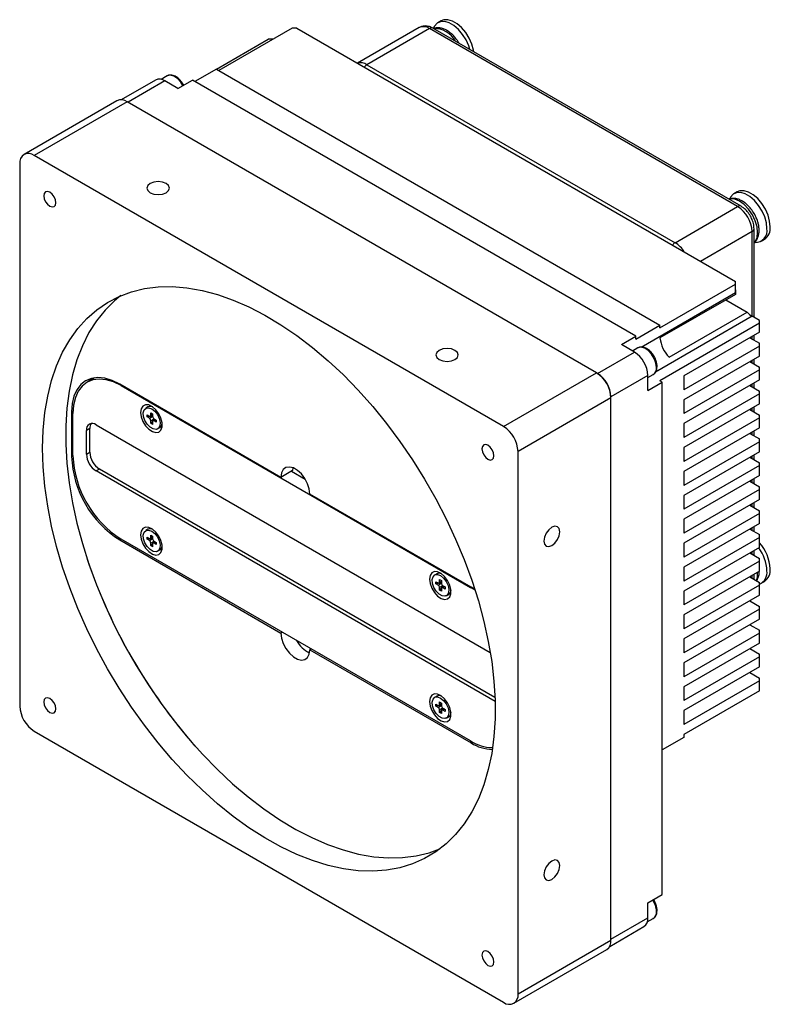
# Model space of a CAD drawing. Header units: millimetres. Extents: x 0 to 15016, y 0 to 1665.
# Tile 2 of 9: x 14799 to 14909, y 1293 to 1437. Entities that reach past the tile are written whole.
import ezdxf

# ---------------------------------------------------------------- set-up
doc = ezdxf.new("R2010")
doc.units = ezdxf.units.MM
doc.layers.add('粗实线', color=7, linetype='Continuous', lineweight=50)

msp = doc.modelspace()

# ---------------------------------------------------------------- linework, layer by layer
at = {"layer": '粗实线', "lineweight": 30}
for p, q in [((14860.842, 1437.292), (14860.361, 1437.015)), ((14838.951, 1436.22), (14828.203, 1430.015)), ((14839.658, 1436.22), (14838.951, 1436.22)), ((14839.658, 1436.22), (14904.076, 1399.033)), ((14857.639, 1436.307), (14848.573, 1431.073)), ((14859.139, 1436.159), (14849.947, 1430.852)), ((14904.394, 1410.034), (14859.139, 1436.159)), ((14904.894, 1410.083), (14859.639, 1436.208)), ((14827.85, 1430.219), (14835.416, 1434.587)), ((14836.122, 1434.587), (14835.416, 1434.587)), ((14849.947, 1430.852), (14895.202, 1404.727)), ((14827.85, 1430.219), (14824.668, 1428.383)), ((14827.85, 1430.219), (14892.974, 1392.624)), ((14818.884, 1428.603), (14813.864, 1425.705)), ((14820.284, 1428.464), (14814.867, 1425.337)), ((14820.599, 1429.203), (14819.719, 1428.695)), ((14822.193, 1427.362), (14820.284, 1428.464)), ((14822.193, 1427.362), (14824.314, 1428.587)), ((14889.439, 1390.991), (14824.314, 1428.587)), ((14813.226, 1425.568), (14799.579, 1417.689)), ((14814.726, 1425.419), (14801.079, 1417.541)), ((14883.669, 1385.619), (14814.726, 1425.419)), ((14870.022, 1377.741), (14801.079, 1417.541)), ((14798.957, 1416.316), (14798.957, 1336.703)), ((14904.329, 1412.188), (14903.848, 1411.91)), ((14895.202, 1404.727), (14904.394, 1410.034)), ((14906.515, 1406.359), (14898.95, 1401.992)), ((14906.515, 1393.95), (14906.515, 1406.359)), ((14906.808, 1393.781), (14906.808, 1406.768)), ((14907.868, 1404.947), (14908.348, 1405.225)), ((14904.076, 1398.624), (14904.076, 1399.033)), ((14892.974, 1392.216), (14904.076, 1398.624)), ((14904.076, 1397.4), (14904.076, 1398.624)), ((14890.229, 1389.406), (14904.076, 1397.4)), ((14904.086, 1397.148), (14892.985, 1390.74)), ((14902.672, 1396.332), (14905.789, 1394.532)), ((14904.085, 1397.558), (14904.086, 1397.148)), ((14906.551, 1393.929), (14892.323, 1385.716)), ((14894.334, 1387.919), (14905.789, 1394.532)), ((14907.611, 1393.317), (14906.551, 1393.929)), ((14907.611, 1392.909), (14907.611, 1393.317)), ((14889.439, 1390.583), (14892.974, 1392.624)), ((14907.611, 1392.909), (14892.974, 1384.459)), ((14892.974, 1392.216), (14892.974, 1392.624)), ((14907.611, 1391.602), (14907.611, 1392.909)), ((14887.317, 1389.766), (14889.439, 1390.991)), ((14889.439, 1390.583), (14889.439, 1390.991)), ((14907.611, 1391.602), (14896.51, 1385.194)), ((14906.197, 1390.786), (14907.611, 1389.969)), ((14906.515, 1390.602), (14906.515, 1390.97)), ((14906.808, 1390.433), (14906.808, 1391.139)), ((14889.227, 1388.664), (14887.317, 1389.766)), ((14889.754, 1389.281), (14888.957, 1388.82)), ((14907.611, 1389.561), (14896.51, 1383.152)), ((14907.611, 1389.561), (14907.611, 1389.969)), ((14907.611, 1388.091), (14907.611, 1389.561)), ((14883.81, 1385.537), (14889.227, 1388.664)), ((14907.611, 1388.091), (14896.51, 1381.683)), ((14906.808, 1386.922), (14906.808, 1387.628)), ((14907.611, 1386.05), (14896.51, 1379.641)), ((14906.197, 1387.275), (14907.611, 1386.458)), ((14906.515, 1387.091), (14906.515, 1387.459)), ((14907.611, 1386.05), (14907.611, 1386.458)), ((14907.611, 1384.58), (14907.611, 1386.05)), ((14809.952, 1384.893), (14808.842, 1384.252)), ((14809.551, 1384.82), (14809.288, 1384.509)), ((14870.022, 1377.741), (14883.669, 1385.619)), ((14883.669, 1385.619), (14883.81, 1385.537)), ((14891.206, 1385.235), (14885.79, 1382.108)), ((14891.206, 1384.923), (14892.004, 1385.384)), ((14891.206, 1383.03), (14891.206, 1385.235)), ((14896.51, 1385.194), (14896.51, 1383.152)), ((14907.611, 1384.58), (14896.51, 1378.171)), ((14837.318, 1370.286), (14813.63, 1383.961)), ((14813.913, 1383.798), (14813.842, 1383.757)), ((14813.842, 1383.757), (14865.178, 1354.121)), ((14891.206, 1383.03), (14893.328, 1384.255)), ((14893.328, 1384.255), (14892.974, 1384.459)), ((14893.328, 1309.052), (14893.328, 1384.255)), ((14906.197, 1383.764), (14907.611, 1382.947)), ((14906.515, 1383.58), (14906.515, 1383.947)), ((14906.808, 1383.411), (14906.808, 1384.117)), ((14885.79, 1381.945), (14872.143, 1374.067)), ((14885.79, 1381.945), (14885.79, 1382.108)), ((14885.79, 1302.332), (14885.79, 1381.945)), ((14907.611, 1382.539), (14896.51, 1376.13)), ((14907.611, 1382.539), (14907.611, 1382.947)), ((14907.611, 1381.069), (14907.611, 1382.539)), ((14817.775, 1380.618), (14817.457, 1380.435)), ((14896.51, 1381.683), (14896.51, 1379.641)), ((14907.611, 1381.069), (14896.51, 1374.66)), ((14906.197, 1380.252), (14907.611, 1379.436)), ((14906.515, 1380.069), (14906.515, 1380.436)), ((14906.808, 1379.9), (14906.808, 1380.605)), ((14806.777, 1380.003), (14806.559, 1379.878)), ((14806.559, 1379.878), (14806.559, 1373.345)), ((14806.771, 1373.468), (14806.771, 1379.673)), ((14817.66, 1379.152), (14817.66, 1379.462)), ((14817.66, 1379.462), (14817.986, 1379.274)), ((14818.329, 1379.255), (14817.66, 1379.152)), ((14817.986, 1378.964), (14817.66, 1379.152)), ((14817.986, 1378.964), (14818.41, 1379.209)), ((14818.136, 1379.259), (14818.466, 1379.45)), ((14818.198, 1379.772), (14818.466, 1379.617)), ((14818.198, 1379.397), (14818.198, 1379.772)), ((14818.198, 1379.397), (14818.466, 1379.552)), ((14818.622, 1378.842), (14818.198, 1378.597)), ((14818.329, 1379.255), (14818.329, 1379.371)), ((14818.41, 1379.209), (14818.329, 1379.255)), ((14818.466, 1379.617), (14818.466, 1379.242)), ((14818.622, 1378.749), (14818.622, 1378.842)), ((14818.678, 1378.874), (14819.004, 1378.687)), ((14907.611, 1379.028), (14896.51, 1372.619)), ((14907.611, 1379.028), (14907.611, 1379.436)), ((14907.611, 1377.558), (14907.611, 1379.028)), ((14809.246, 1377.469), (14808.751, 1377.183)), ((14809.246, 1373.958), (14809.246, 1377.469)), ((14810.165, 1378), (14868.061, 1344.577)), ((14818.622, 1378.749), (14818.198, 1378.221)), ((14818.198, 1378.221), (14818.198, 1378.597)), ((14818.466, 1378.066), (14818.198, 1378.221)), ((14818.466, 1378.442), (14818.466, 1378.066)), ((14818.859, 1378.77), (14818.529, 1378.579)), ((14818.722, 1378.691), (14818.622, 1378.749)), ((14818.947, 1378.719), (14818.678, 1378.564)), ((14819.004, 1378.376), (14818.678, 1378.564)), ((14819.004, 1378.687), (14819.004, 1378.376)), ((14819.207, 1377.404), (14819.525, 1377.587)), ((14896.51, 1378.171), (14896.51, 1376.13)), ((14907.611, 1377.558), (14896.51, 1371.149)), ((14808.751, 1373.672), (14808.751, 1377.183)), ((14906.197, 1376.741), (14907.611, 1375.925)), ((14906.515, 1376.557), (14906.515, 1376.925)), ((14906.808, 1376.388), (14906.808, 1377.094)), ((14907.611, 1375.517), (14907.611, 1375.925)), ((14907.611, 1375.517), (14896.51, 1369.108)), ((14896.51, 1374.66), (14896.51, 1372.619)), ((14907.611, 1374.047), (14907.611, 1375.517)), ((14806.771, 1373.468), (14806.559, 1373.345)), ((14808.751, 1373.672), (14809.246, 1373.958)), ((14872.143, 1294.454), (14872.143, 1374.067)), ((14907.611, 1374.047), (14896.51, 1367.638)), ((14906.197, 1373.23), (14907.611, 1372.414)), ((14906.515, 1373.046), (14906.515, 1373.414)), ((14906.808, 1372.877), (14906.808, 1373.583)), ((14839.051, 1371.694), (14839.015, 1371.266)), ((14907.611, 1372.005), (14896.51, 1365.597)), ((14907.611, 1372.005), (14907.611, 1372.414)), ((14907.611, 1370.536), (14907.611, 1372.005)), ((14810.66, 1371.508), (14810.165, 1371.223)), ((14868.768, 1337.392), (14810.165, 1371.223)), ((14868.749, 1337.974), (14810.66, 1371.508)), ((14839.015, 1371.266), (14837.318, 1370.286)), ((14838.873, 1371.184), (14840.882, 1370.025)), ((14896.51, 1371.149), (14896.51, 1369.108)), ((14907.611, 1370.536), (14896.51, 1364.127)), ((14906.197, 1369.719), (14907.611, 1368.903)), ((14906.515, 1369.535), (14906.515, 1369.903)), ((14906.808, 1369.366), (14906.808, 1370.072)), ((14907.611, 1368.494), (14907.611, 1368.903)), ((14865.249, 1354.162), (14841.56, 1367.837)), ((14907.611, 1368.494), (14896.51, 1362.086)), ((14896.51, 1367.638), (14896.51, 1365.597)), ((14907.611, 1367.025), (14907.611, 1368.494)), ((14907.611, 1367.025), (14896.51, 1360.616)), ((14906.197, 1366.208), (14907.611, 1365.391)), ((14906.515, 1366.024), (14906.515, 1366.392)), ((14906.808, 1365.855), (14906.808, 1366.561)), ((14907.611, 1364.983), (14896.51, 1358.574)), ((14907.611, 1364.983), (14907.611, 1365.391)), ((14907.611, 1363.513), (14907.611, 1364.983)), ((14896.51, 1364.127), (14896.51, 1362.086)), ((14907.611, 1363.513), (14896.51, 1357.105)), ((14906.808, 1362.344), (14906.808, 1363.05)), ((14817.775, 1362.655), (14817.457, 1362.471)), ((14817.66, 1361.188), (14817.66, 1361.498)), ((14817.66, 1361.498), (14817.986, 1361.31)), ((14818.136, 1361.296), (14818.466, 1361.487)), ((14818.198, 1361.809), (14818.466, 1361.653)), ((14818.198, 1361.433), (14818.198, 1361.809)), ((14818.198, 1361.433), (14818.466, 1361.588)), ((14818.466, 1361.653), (14818.466, 1361.278)), ((14907.611, 1361.472), (14896.51, 1355.063)), ((14906.197, 1362.697), (14907.611, 1361.88)), ((14906.515, 1362.513), (14906.515, 1362.881)), ((14907.611, 1361.472), (14907.611, 1361.88)), ((14907.611, 1360.002), (14907.611, 1361.472)), ((14813.842, 1361.22), (14813.63, 1361.098)), ((14813.63, 1361.098), (14837.318, 1347.423)), ((14865.178, 1331.585), (14813.842, 1361.22)), ((14818.329, 1361.291), (14817.66, 1361.188)), ((14817.986, 1361), (14817.66, 1361.188)), ((14817.986, 1361), (14818.41, 1361.245)), ((14818.622, 1360.878), (14818.198, 1360.633)), ((14818.622, 1360.785), (14818.198, 1360.257)), ((14818.198, 1360.257), (14818.198, 1360.633)), ((14818.466, 1360.102), (14818.198, 1360.257)), ((14818.329, 1361.291), (14818.329, 1361.408)), ((14818.41, 1361.245), (14818.329, 1361.291)), ((14818.466, 1360.478), (14818.466, 1360.102)), ((14818.859, 1360.806), (14818.529, 1360.615)), ((14818.622, 1360.785), (14818.622, 1360.878)), ((14818.722, 1360.727), (14818.622, 1360.785)), ((14818.678, 1360.91), (14819.004, 1360.723)), ((14818.947, 1360.755), (14818.678, 1360.6)), ((14819.004, 1360.412), (14818.678, 1360.6)), ((14819.004, 1360.723), (14819.004, 1360.412)), ((14896.51, 1360.616), (14896.51, 1358.574)), ((14819.207, 1359.44), (14819.525, 1359.623)), ((14907.611, 1360.002), (14896.51, 1353.593)), ((14906.197, 1359.186), (14907.611, 1358.369)), ((14906.515, 1359.002), (14906.515, 1359.37)), ((14906.808, 1358.833), (14906.808, 1359.539)), ((14907.611, 1357.961), (14896.51, 1351.552)), ((14907.611, 1357.961), (14907.611, 1358.369)), ((14907.611, 1356.491), (14907.611, 1357.961)), ((14860.202, 1356.126), (14859.883, 1355.943)), ((14896.51, 1357.105), (14896.51, 1355.063)), ((14907.611, 1356.491), (14896.51, 1350.082)), ((14906.197, 1355.675), (14907.611, 1354.858)), ((14906.515, 1355.491), (14906.515, 1355.858)), ((14906.808, 1355.322), (14906.808, 1356.028)), ((14860.087, 1354.66), (14860.087, 1354.97)), ((14860.087, 1354.97), (14860.412, 1354.782)), ((14860.756, 1354.763), (14860.087, 1354.66)), ((14860.412, 1354.472), (14860.087, 1354.66)), ((14860.412, 1354.472), (14860.836, 1354.717)), ((14860.562, 1354.767), (14860.893, 1354.958)), ((14860.624, 1355.28), (14860.893, 1355.125)), ((14860.624, 1354.905), (14860.624, 1355.28)), ((14860.624, 1354.905), (14860.893, 1355.06)), ((14861.048, 1354.349), (14860.624, 1354.104)), ((14861.048, 1354.257), (14860.624, 1353.729)), ((14860.756, 1354.763), (14860.756, 1354.879)), ((14860.836, 1354.717), (14860.756, 1354.763)), ((14860.893, 1355.125), (14860.893, 1354.749)), ((14861.286, 1354.278), (14860.955, 1354.087)), ((14861.048, 1354.257), (14861.048, 1354.349)), ((14861.149, 1354.199), (14861.048, 1354.257)), ((14861.105, 1354.382), (14861.43, 1354.194)), ((14907.611, 1354.45), (14896.51, 1348.041)), ((14907.611, 1354.45), (14907.611, 1354.858)), ((14907.611, 1352.98), (14907.611, 1354.45)), ((14907.868, 1354.73), (14908.348, 1355.008)), ((14860.624, 1353.729), (14860.624, 1354.104)), ((14860.893, 1353.574), (14860.624, 1353.729)), ((14860.893, 1353.949), (14860.893, 1353.574)), ((14861.374, 1354.227), (14861.105, 1354.072)), ((14861.43, 1353.884), (14861.105, 1354.072)), ((14861.43, 1354.194), (14861.43, 1353.884)), ((14861.633, 1352.911), (14861.952, 1353.095)), ((14865.178, 1354.121), (14865.249, 1354.162)), ((14865.835, 1353.706), (14865.178, 1354.121)), ((14865.799, 1353.82), (14865.249, 1354.162)), ((14896.51, 1353.593), (14896.51, 1351.552)), ((14907.611, 1352.98), (14896.51, 1346.571)), ((14906.197, 1352.163), (14907.611, 1351.347)), ((14907.611, 1350.939), (14907.611, 1351.347)), ((14907.611, 1350.939), (14896.51, 1344.53)), ((14896.51, 1350.082), (14896.51, 1348.041)), ((14907.611, 1349.469), (14907.611, 1350.939)), ((14907.611, 1349.469), (14896.51, 1343.06)), ((14906.197, 1348.652), (14907.611, 1347.836)), ((14837.53, 1347.545), (14837.318, 1347.423)), ((14907.611, 1347.428), (14896.51, 1341.019)), ((14907.611, 1347.428), (14907.611, 1347.836)), ((14907.611, 1345.958), (14907.611, 1347.428)), ((14896.51, 1346.571), (14896.51, 1344.53)), ((14907.611, 1345.958), (14896.51, 1339.549)), ((14841.773, 1345.096), (14841.56, 1344.974)), ((14841.56, 1344.974), (14865.249, 1331.299)), ((14906.197, 1345.141), (14907.611, 1344.325)), ((14907.611, 1343.916), (14907.611, 1344.325)), ((14907.611, 1343.916), (14896.51, 1337.508)), ((14896.51, 1343.06), (14896.51, 1341.019)), ((14907.611, 1342.447), (14907.611, 1343.916)), ((14907.611, 1342.447), (14896.51, 1336.038)), ((14906.197, 1341.63), (14907.611, 1340.814)), ((14907.611, 1340.405), (14896.51, 1333.997)), ((14907.611, 1340.405), (14907.611, 1340.814)), ((14907.611, 1338.936), (14907.611, 1340.405)), ((14896.51, 1339.549), (14896.51, 1337.508)), ((14907.611, 1338.936), (14896.51, 1332.527)), ((14860.202, 1338.162), (14859.883, 1337.979)), ((14860.087, 1336.696), (14860.087, 1337.006)), ((14860.087, 1337.006), (14860.412, 1336.818)), ((14860.562, 1336.803), (14860.893, 1336.994)), ((14860.624, 1337.316), (14860.893, 1337.161)), ((14860.624, 1336.941), (14860.624, 1337.316)), ((14860.624, 1336.941), (14860.893, 1337.096)), ((14860.756, 1336.799), (14860.756, 1336.915)), ((14860.893, 1337.161), (14860.893, 1336.786)), ((14860.756, 1336.799), (14860.087, 1336.696)), ((14860.412, 1336.508), (14860.087, 1336.696)), ((14860.412, 1336.508), (14860.836, 1336.753)), ((14861.048, 1336.385), (14860.624, 1336.14)), ((14861.048, 1336.293), (14860.624, 1335.765)), ((14860.624, 1335.765), (14860.624, 1336.14)), ((14860.893, 1335.61), (14860.624, 1335.765)), ((14860.836, 1336.753), (14860.756, 1336.799)), ((14860.893, 1335.985), (14860.893, 1335.61)), ((14861.286, 1336.314), (14860.955, 1336.123)), ((14861.048, 1336.293), (14861.048, 1336.385)), ((14861.149, 1336.235), (14861.048, 1336.293)), ((14861.105, 1336.418), (14861.43, 1336.23)), ((14861.374, 1336.263), (14861.105, 1336.108)), ((14861.43, 1335.92), (14861.105, 1336.108)), ((14861.43, 1336.23), (14861.43, 1335.92)), ((14896.51, 1336.038), (14896.51, 1333.997)), ((14861.633, 1334.947), (14861.952, 1335.131)), ((14801.079, 1333.029), (14870.022, 1293.229)), ((14865.467, 1331.425), (14865.249, 1331.299)), ((14896.51, 1332.118), (14893.328, 1330.282)), ((14896.51, 1332.527), (14896.51, 1332.118)), ((14891.206, 1307.827), (14893.328, 1309.052)), ((14891.206, 1305.622), (14891.206, 1307.827)), ((14885.79, 1302.495), (14891.206, 1305.622)), ((14891.124, 1305.018), (14892.004, 1305.526)), ((14885.607, 1301.443), (14890.626, 1304.34)), ((14872.143, 1294.454), (14885.79, 1302.332)), ((14871.521, 1293.08), (14885.169, 1300.959))]:
    msp.add_line(p, q, dxfattribs=at)
at = {"layer": '粗实线', "lineweight": 30, "flags": 128}
for points in [[(14865.049, 1433.085), (14864.888, 1433.606), (14864.498, 1434.482), (14863.985, 1435.303), (14863.379, 1436.021), (14862.713, 1436.594), (14862.028, 1436.99), (14861.363, 1437.184), (14860.756, 1437.167), (14860.243, 1436.938), (14859.854, 1436.512), (14859.692, 1436.178)], [(14865.655, 1432.735), (14865.611, 1433.003), (14865.368, 1433.883), (14864.979, 1434.759), (14864.466, 1435.58), (14863.859, 1436.298), (14863.194, 1436.872), (14862.509, 1437.267), (14861.843, 1437.462), (14861.237, 1437.445), (14860.842, 1437.292)], [(14822.918, 1427.781), (14822.595, 1428.29), (14822.115, 1428.81), (14821.593, 1429.161), (14821.085, 1429.306), (14820.647, 1429.228), (14820.599, 1429.203)], [(14818.12, 1412.071), (14818.655, 1411.864), (14819.287, 1411.792), (14819.918, 1411.864), (14820.453, 1412.071), (14820.811, 1412.38), (14820.937, 1412.744), (14820.811, 1413.109), (14820.453, 1413.418), (14819.918, 1413.624), (14819.287, 1413.697), (14818.655, 1413.624), (14818.12, 1413.418), (14817.762, 1413.109), (14817.637, 1412.744), (14817.762, 1412.38), (14818.12, 1412.071)], [(14804.261, 1410.6), (14804.193, 1411.03), (14804.002, 1411.472), (14803.715, 1411.858), (14803.377, 1412.131), (14803.038, 1412.249), (14802.752, 1412.193), (14802.56, 1411.973), (14802.493, 1411.621), (14802.56, 1411.191), (14802.752, 1410.75), (14803.038, 1410.363), (14803.377, 1410.09), (14803.715, 1409.972), (14804.002, 1410.028), (14804.193, 1410.249), (14804.261, 1410.6)], [(14908.7, 1406.788), (14908.618, 1407.621), (14908.375, 1408.501), (14907.985, 1409.377), (14907.472, 1410.198), (14906.866, 1410.916), (14906.2, 1411.49), (14905.515, 1411.885), (14904.85, 1412.08), (14904.243, 1412.062), (14903.73, 1411.834), (14903.341, 1411.407), (14903.234, 1411.205)], [(14909.181, 1407.065), (14909.098, 1407.899), (14908.855, 1408.779), (14908.466, 1409.655), (14907.953, 1410.476), (14907.347, 1411.194), (14906.681, 1411.767), (14905.996, 1412.163), (14905.331, 1412.357), (14904.724, 1412.34), (14904.329, 1412.188)], [(14906.808, 1404.693), (14906.978, 1404.893), (14907.243, 1405.479), (14907.333, 1406.219), (14907.243, 1407.064), (14906.978, 1407.955), (14906.557, 1408.833), (14906.007, 1409.636), (14905.368, 1410.311), (14904.682, 1410.812), (14903.995, 1411.104), (14903.356, 1411.167), (14903.098, 1411.12)], [(14802.316, 1374.57), (14802.399, 1377.23), (14802.647, 1379.78), (14803.059, 1382.209), (14803.632, 1384.504), (14804.365, 1386.655), (14805.253, 1388.649), (14806.292, 1390.478), (14807.477, 1392.132), (14808.802, 1393.603), (14810.26, 1394.883), (14811.844, 1395.967), (14813.546, 1396.848), (14815.357, 1397.523), (14817.27, 1397.988), (14819.273, 1398.241), (14821.357, 1398.28), (14823.512, 1398.105), (14825.727, 1397.718), (14827.992, 1397.12), (14830.293, 1396.314), (14832.621, 1395.304), (14834.964, 1394.095), (14837.309, 1392.693), (14839.646, 1391.105), (14841.962, 1389.34), (14844.246, 1387.405), (14846.487, 1385.311), (14848.673, 1383.067), (14850.795, 1380.686), (14852.84, 1378.179), (14854.799, 1375.558), (14856.662, 1372.836), (14858.42, 1370.028), (14860.064, 1367.147), (14861.586, 1364.207), (14862.978, 1361.223), (14864.233, 1358.21), (14865.346, 1355.183), (14866.31, 1352.157), (14867.121, 1349.147), (14867.775, 1346.168), (14868.268, 1343.235), (14868.598, 1340.363), (14868.763, 1337.566), (14868.763, 1334.857), (14868.598, 1332.25), (14868.268, 1329.759), (14867.775, 1327.395), (14867.121, 1325.171), (14866.31, 1323.098), (14865.346, 1321.185), (14864.233, 1319.442), (14862.978, 1317.879), (14861.586, 1316.503), (14860.064, 1315.32), (14858.42, 1314.337), (14856.662, 1313.558), (14854.799, 1312.988), (14852.84, 1312.629), (14850.795, 1312.482), (14848.673, 1312.55), (14846.487, 1312.831), (14844.246, 1313.324), (14841.962, 1314.027), (14839.646, 1314.936), (14837.309, 1316.046), (14834.964, 1317.352), (14832.621, 1318.848), (14830.293, 1320.525), (14827.992, 1322.377), (14825.727, 1324.392), (14823.512, 1326.562), (14821.357, 1328.876), (14819.273, 1331.322), (14817.27, 1333.888), (14815.357, 1336.561), (14813.546, 1339.327), (14811.844, 1342.174), (14810.26, 1345.086), (14808.802, 1348.05), (14807.477, 1351.05), (14806.292, 1354.072), (14805.253, 1357.1), (14804.365, 1360.12), (14803.632, 1363.116), (14803.059, 1366.074), (14802.647, 1368.979), (14802.399, 1371.815), (14802.316, 1374.57)], [(14813.791, 1396.954), (14812.873, 1396.206), (14811.481, 1394.829), (14810.226, 1393.266), (14809.113, 1391.524), (14808.149, 1389.611), (14807.338, 1387.537), (14806.684, 1385.313), (14806.191, 1382.95), (14805.861, 1380.458), (14805.696, 1377.852), (14805.696, 1375.143), (14805.861, 1372.345), (14806.191, 1369.473), (14806.684, 1366.54), (14807.338, 1363.561), (14808.149, 1360.551), (14809.113, 1357.525), (14810.226, 1354.498), (14811.481, 1351.485), (14812.873, 1348.502), (14814.395, 1345.562), (14816.039, 1342.68), (14817.797, 1339.872), (14819.66, 1337.151), (14821.619, 1334.53), (14823.664, 1332.022), (14825.785, 1329.641), (14827.972, 1327.398), (14830.213, 1325.303), (14832.497, 1323.369), (14834.813, 1321.603), (14837.15, 1320.015), (14839.495, 1318.614), (14841.838, 1317.405), (14844.166, 1316.395), (14846.467, 1315.589), (14848.731, 1314.99), (14850.946, 1314.603), (14853.102, 1314.429), (14855.186, 1314.468), (14857.189, 1314.721), (14859.102, 1315.185), (14860.667, 1315.754)], [(14860.546, 1387.579), (14861.082, 1387.372), (14861.713, 1387.3), (14862.344, 1387.372), (14862.88, 1387.579), (14863.237, 1387.888), (14863.363, 1388.252), (14863.237, 1388.617), (14862.88, 1388.926), (14862.344, 1389.132), (14861.713, 1389.205), (14861.082, 1389.132), (14860.546, 1388.926), (14860.189, 1388.617), (14860.063, 1388.252), (14860.189, 1387.888), (14860.546, 1387.579)], [(14892.47, 1386.414), (14892.384, 1387.06), (14892.135, 1387.736), (14891.75, 1388.368), (14891.27, 1388.888), (14890.748, 1389.239), (14890.24, 1389.384), (14889.802, 1389.306), (14889.754, 1389.281)], [(14813.63, 1383.961), (14812.524, 1384.499), (14811.445, 1384.823), (14810.42, 1384.924), (14809.473, 1384.801), (14808.63, 1384.456), (14807.909, 1383.897), (14807.329, 1383.14), (14806.905, 1382.201), (14806.646, 1381.105), (14806.559, 1379.878)], [(14813.842, 1383.757), (14812.736, 1384.295), (14811.657, 1384.619), (14810.632, 1384.72), (14809.686, 1384.597), (14808.842, 1384.252), (14808.121, 1383.693), (14807.542, 1382.935), (14807.117, 1381.997), (14806.858, 1380.9), (14806.771, 1379.673)], [(14816.706, 1379.817), (14816.792, 1379.171), (14817.041, 1378.495), (14817.426, 1377.863), (14817.906, 1377.343), (14818.428, 1376.992), (14818.936, 1376.847), (14819.374, 1376.925), (14819.696, 1377.217), (14819.866, 1377.69), (14819.866, 1378.295), (14819.696, 1378.965), (14819.374, 1379.628), (14818.936, 1380.212), (14818.428, 1380.654), (14817.906, 1380.905), (14817.426, 1380.939), (14817.041, 1380.752), (14816.792, 1380.364), (14816.706, 1379.817)], [(14818.332, 1380.348), (14818.779, 1379.994), (14819.166, 1379.494), (14819.44, 1378.917), (14819.564, 1378.34), (14819.522, 1377.841), (14819.32, 1377.488), (14818.983, 1377.328), (14818.559, 1377.383), (14818.105, 1377.646), (14817.681, 1378.08), (14817.345, 1378.628), (14817.142, 1379.215), (14817.1, 1379.762), (14817.224, 1380.196), (14817.498, 1380.456), (14817.885, 1380.51), (14818.332, 1380.348)], [(14818.41, 1379.209), (14818.451, 1379.18), (14818.477, 1379.157)], [(14818.611, 1378.926), (14818.618, 1378.892), (14818.622, 1378.842)], [(14868.607, 1373.454), (14868.54, 1373.883), (14868.348, 1374.325), (14868.062, 1374.712), (14867.723, 1374.985), (14867.385, 1375.102), (14867.098, 1375.047), (14866.907, 1374.826), (14866.84, 1374.474), (14866.907, 1374.045), (14867.098, 1373.603), (14867.385, 1373.216), (14867.723, 1372.943), (14868.062, 1372.826), (14868.348, 1372.882), (14868.54, 1373.102), (14868.607, 1373.454)], [(14841.56, 1367.837), (14841.475, 1368.577), (14841.224, 1369.356), (14840.828, 1370.111), (14840.32, 1370.781), (14839.741, 1371.312), (14839.137, 1371.66), (14838.558, 1371.798), (14838.05, 1371.715), (14837.655, 1371.416), (14837.404, 1370.927), (14837.318, 1370.286)], [(14816.706, 1361.853), (14816.792, 1361.207), (14817.041, 1360.531), (14817.426, 1359.899), (14817.906, 1359.379), (14818.428, 1359.028), (14818.936, 1358.883), (14819.374, 1358.961), (14819.696, 1359.253), (14819.866, 1359.727), (14819.866, 1360.331), (14819.696, 1361.002), (14819.374, 1361.664), (14818.936, 1362.248), (14818.428, 1362.69), (14817.906, 1362.941), (14817.426, 1362.975), (14817.041, 1362.788), (14816.792, 1362.4), (14816.706, 1361.853)], [(14878.259, 1362.287), (14878.17, 1362.752), (14877.918, 1363.043), (14877.539, 1363.116), (14877.093, 1362.961), (14876.646, 1362.601), (14876.268, 1362.09), (14876.015, 1361.507), (14875.926, 1360.94), (14876.015, 1360.476), (14876.268, 1360.185), (14876.646, 1360.111), (14877.093, 1360.267), (14877.539, 1360.627), (14877.918, 1361.137), (14878.17, 1361.721), (14878.259, 1362.287)], [(14818.332, 1362.384), (14818.779, 1362.03), (14819.166, 1361.53), (14819.44, 1360.953), (14819.564, 1360.376), (14819.522, 1359.877), (14819.32, 1359.524), (14818.983, 1359.364), (14818.559, 1359.419), (14818.105, 1359.682), (14817.681, 1360.116), (14817.345, 1360.664), (14817.142, 1361.251), (14817.1, 1361.798), (14817.224, 1362.232), (14817.498, 1362.493), (14817.885, 1362.546), (14818.332, 1362.384)], [(14818.41, 1361.245), (14818.451, 1361.216), (14818.477, 1361.193)], [(14818.611, 1360.962), (14818.618, 1360.928), (14818.622, 1360.878)], [(14859.132, 1355.325), (14859.218, 1354.679), (14859.468, 1354.003), (14859.853, 1353.371), (14860.332, 1352.851), (14860.854, 1352.5), (14861.362, 1352.355), (14861.801, 1352.433), (14862.122, 1352.724), (14862.292, 1353.198), (14862.292, 1353.803), (14862.122, 1354.473), (14861.801, 1355.136), (14861.362, 1355.72), (14860.854, 1356.162), (14860.332, 1356.413), (14859.853, 1356.447), (14859.468, 1356.26), (14859.218, 1355.872), (14859.132, 1355.325)], [(14860.758, 1355.856), (14861.205, 1355.501), (14861.592, 1355.002), (14861.866, 1354.424), (14861.991, 1353.847), (14861.949, 1353.349), (14861.746, 1352.996), (14861.41, 1352.836), (14860.986, 1352.891), (14860.531, 1353.154), (14860.107, 1353.588), (14859.771, 1354.136), (14859.568, 1354.723), (14859.526, 1355.27), (14859.651, 1355.703), (14859.925, 1355.964), (14860.311, 1356.017), (14860.758, 1355.856)], [(14860.836, 1354.717), (14860.878, 1354.688), (14860.904, 1354.665)], [(14861.037, 1354.434), (14861.044, 1354.399), (14861.048, 1354.349)], [(14837.318, 1347.423), (14837.404, 1346.683), (14837.655, 1345.904), (14838.05, 1345.149), (14838.558, 1344.479), (14839.137, 1343.948), (14839.741, 1343.599), (14840.32, 1343.461), (14840.828, 1343.545), (14841.224, 1343.844), (14841.475, 1344.333), (14841.56, 1344.974)], [(14859.132, 1337.361), (14859.218, 1336.715), (14859.468, 1336.039), (14859.853, 1335.407), (14860.332, 1334.887), (14860.854, 1334.536), (14861.362, 1334.391), (14861.801, 1334.469), (14862.122, 1334.76), (14862.292, 1335.234), (14862.292, 1335.839), (14862.122, 1336.509), (14861.801, 1337.172), (14861.362, 1337.756), (14860.854, 1338.198), (14860.332, 1338.449), (14859.853, 1338.483), (14859.468, 1338.296), (14859.218, 1337.908), (14859.132, 1337.361)], [(14804.261, 1336.295), (14804.193, 1336.725), (14804.002, 1337.166), (14803.715, 1337.553), (14803.377, 1337.826), (14803.038, 1337.944), (14802.752, 1337.888), (14802.56, 1337.667), (14802.493, 1337.316), (14802.56, 1336.886), (14802.752, 1336.445), (14803.038, 1336.058), (14803.377, 1335.785), (14803.715, 1335.667), (14804.002, 1335.723), (14804.193, 1335.943), (14804.261, 1336.295)], [(14860.758, 1337.892), (14861.205, 1337.537), (14861.592, 1337.038), (14861.866, 1336.461), (14861.991, 1335.884), (14861.949, 1335.385), (14861.746, 1335.032), (14861.41, 1334.872), (14860.986, 1334.927), (14860.531, 1335.19), (14860.107, 1335.624), (14859.771, 1336.172), (14859.568, 1336.759), (14859.526, 1337.306), (14859.651, 1337.739), (14859.925, 1338), (14860.311, 1338.054), (14860.758, 1337.892)], [(14860.836, 1336.753), (14860.878, 1336.724), (14860.904, 1336.701)], [(14861.037, 1336.47), (14861.044, 1336.436), (14861.048, 1336.385)], [(14878.259, 1313.295), (14878.17, 1313.759), (14877.918, 1314.05), (14877.539, 1314.124), (14877.093, 1313.969), (14876.646, 1313.608), (14876.268, 1313.098), (14876.015, 1312.515), (14875.926, 1311.948), (14876.015, 1311.484), (14876.268, 1311.192), (14876.646, 1311.119), (14877.093, 1311.274), (14877.539, 1311.634), (14877.918, 1312.145), (14878.17, 1312.728), (14878.259, 1313.295)], [(14868.607, 1299.149), (14868.54, 1299.578), (14868.348, 1300.02), (14868.062, 1300.407), (14867.723, 1300.68), (14867.385, 1300.797), (14867.098, 1300.741), (14866.907, 1300.521), (14866.84, 1300.169), (14866.907, 1299.74), (14867.098, 1299.298), (14867.385, 1298.911), (14867.723, 1298.638), (14868.062, 1298.521), (14868.348, 1298.576), (14868.54, 1298.797), (14868.607, 1299.149)]]:
    msp.add_lwpolyline(points, dxfattribs=at)
at = {"layer": '粗实线', "lineweight": 30}
for centre, radius, start, end in [((14858.26, 1434.932), 1.509, 54.3826, 114.30709), ((14859.432, 1435.75), 0.503, 65.69265, 125.61744), ((14859.909, 1432.779), 3.374, 27.17796, 92.82741), ((14849.046, 1429.563), 1.573, 55.04453, 107.03481), ((14850.64, 1429.711), 1.335, 121.30064, 143.71632), ((14819.463, 1427.319), 1.408, 54.38236, 114.30717), ((14813.847, 1424.192), 1.509, 54.38237, 114.30722), ((14800.251, 1416.525), 1.31, 50.79663, 189.21412), ((14904.684, 1409.658), 0.474, 63.64918, 127.64109), ((14901.91, 1406.15), 4.61, 2.60549, 57.39447), ((14906.33, 1406.802), 0.479, 292.74094, 355.95825), ((14906.993, 1406.499), 1.732, 268.52, 9.59764), ((14907.245, 1406.833), 1.95, 304.455, 6.85718), ((14895.895, 1403.586), 1.335, 121.30064, 143.71632), ((14892.961, 1401.117), 4.249, 32.00917, 58.16868), ((14907.588, 1397.81), 3.512, 180.04199, 184.12772), ((14907.118, 1397.403), 3.043, 180.0574, 184.79149), ((14908.386, 1397.03), 3.602, 223.88232, 239.37885), ((14897.765, 1391.294), 4.812, 186.61101, 224.51986), ((14886.908, 1385.039), 4.303, 2.60547, 57.39453), ((14891.397, 1386.279), 1.082, 304.16547, 7.14651), ((14881.184, 1381.735), 4.61, 2.60543, 57.39457), ((14881.491, 1381.913), 4.303, 2.60547, 57.39453), ((14818.126, 1379.938), 0.766, 62.08927, 117.26919), ((14818.068, 1379.376), 0.131, 230.79705, 9.21401), ((14817.737, 1378.576), 0.461, 2.6055, 57.3945), ((14818.927, 1379.263), 0.461, 182.60551, 237.39439), ((14809.613, 1377.323), 0.873, 50.79671, 189.21402), ((14810.442, 1377.526), 1.197, 146.46809, 182.74993), ((14818.596, 1378.462), 0.131, 50.79677, 189.21398), ((14819.082, 1378.248), 0.795, 303.82735, 356.80362), ((14867.537, 1373.857), 4.61, 2.60543, 57.39457), ((14821.801, 1373.981), 15.256, 182.38687, 237.61313), ((14822.013, 1374.103), 15.256, 182.38687, 237.61314), ((14811.821, 1373.812), 3.074, 182.60549, 237.39452), ((14812.316, 1374.097), 3.074, 182.60549, 237.39452), ((14818.126, 1361.974), 0.766, 62.08927, 117.26919), ((14818.068, 1361.412), 0.131, 230.79677, 9.21398), ((14817.737, 1360.612), 0.461, 2.60551, 57.39439), ((14818.596, 1360.499), 0.131, 50.79705, 189.21401), ((14818.927, 1361.299), 0.461, 182.6055, 237.3945), ((14819.082, 1360.284), 0.795, 303.82723, 356.80373), ((14902.927, 1356.534), 6.262, 2.87686, 41.57904), ((14902.635, 1356.311), 6.071, 2.44887, 36.70072), ((14885.712, 1384.343), 81.152, 198.75451, 221.24011), ((14860.553, 1355.445), 0.766, 62.08996, 117.26838), ((14904.566, 1356.139), 2.769, 338.57685, 3.91592), ((14906.855, 1356.318), 1.862, 293.95277, 7.8058), ((14907.245, 1356.615), 1.95, 304.45538, 6.85683), ((14860.495, 1354.884), 0.131, 230.79705, 9.21401), ((14860.164, 1354.083), 0.461, 2.6055, 57.3945), ((14861.353, 1354.77), 0.461, 182.60551, 237.39439), ((14861.022, 1353.97), 0.131, 50.79677, 189.21398), ((14861.509, 1353.756), 0.795, 303.82709, 356.80338), ((14843.045, 1348.067), 3.835, 206.78552, 246.65021), ((14860.553, 1337.481), 0.766, 62.08996, 117.26838), ((14860.495, 1336.92), 0.131, 230.79677, 9.21398), ((14803.563, 1336.913), 4.61, 182.60543, 237.39457), ((14860.164, 1336.12), 0.461, 2.60551, 57.39439), ((14861.022, 1336.006), 0.131, 50.79705, 189.21401), ((14861.353, 1336.807), 0.461, 182.6055, 237.3945), ((14861.509, 1335.792), 0.795, 303.82698, 356.8035), ((14868.565, 1337.036), 6.418, 238.14918, 268.24434), ((14868.654, 1336.793), 6.464, 238.20593, 267.39674), ((14889.111, 1306.415), 3.362, 2.40511, 32.98468), ((14891.397, 1306.421), 1.082, 304.16547, 7.14651), ((14889.887, 1305.447), 1.331, 303.75578, 7.55632), ((14884.32, 1302.17), 1.479, 305.01434, 6.29787), ((14870.85, 1294.244), 1.31, 230.79663, 9.21412)]:
    msp.add_arc(centre, radius, start, end, dxfattribs=at)
for points, knots in [([(14859.639, 1436.208), (14859.513, 1436.274), (14859.199, 1436.437), (14858.673, 1436.554), (14858.105, 1436.53), (14857.79, 1436.37), (14857.647, 1436.297)], [0, 0, 0, 0, 0.1974344, 0.4933114, 0.7701576, 1, 1, 1, 1]), ([(14863.476, 1434.019), (14863.317, 1434.271), (14863.093, 1434.623), (14862.702, 1435.077), (14862.35, 1435.424), (14861.907, 1435.765), (14861.427, 1436.037), (14860.915, 1436.222), (14860.39, 1436.282), (14859.985, 1436.259), (14859.787, 1436.165), (14859.747, 1436.146)], [0, 0, 0, 0, 0.16950078, 0.23823629, 0.35090399, 0.46563669, 0.58711554, 0.71229286, 0.83933881, 0.96702262, 1, 1, 1, 1]), ([(14822.918, 1428.045), (14822.791, 1428.232), (14822.532, 1428.61), (14822.039, 1429.037), (14821.527, 1429.301), (14821.047, 1429.354), (14820.714, 1429.303), (14820.597, 1429.194), (14820.585, 1429.182)], [0, 0, 0, 0, 0.2009713, 0.4073235, 0.617099, 0.8031018, 0.9795028, 1, 1, 1, 1]), ([(14823.02, 1427.839), (14822.994, 1427.908), (14822.966, 1427.981), (14822.92, 1428.042), (14822.918, 1428.045)], [0, 0, 0, 0, 0.94499345, 1, 1, 1, 1]), ([(14906.831, 1408.991), (14906.672, 1409.242), (14906.449, 1409.595), (14906.057, 1410.049), (14905.705, 1410.396), (14905.262, 1410.737), (14904.783, 1411.008), (14904.27, 1411.193), (14903.745, 1411.254), (14903.34, 1411.23), (14903.143, 1411.137), (14903.102, 1411.117)], [0, 0, 0, 0, 0.1695007, 0.2382362, 0.3509042, 0.4656365, 0.5871153, 0.712293, 0.8393385, 0.9670226, 1, 1, 1, 1]), ([(14906.808, 1406.768), (14906.802, 1406.907), (14906.786, 1407.288), (14906.622, 1407.931), (14906.291, 1408.657), (14905.828, 1409.317), (14905.347, 1409.794), (14905.016, 1410.005), (14904.894, 1410.083)], [0, 0, 0, 0, 0.1106425, 0.3028835, 0.4951656, 0.6884014, 0.8852605, 1, 1, 1, 1]), ([(14906.808, 1404.679), (14906.808, 1404.679), (14906.971, 1404.779), (14907.204, 1405.112), (14907.456, 1405.644), (14907.566, 1406.278), (14907.549, 1406.917), (14907.442, 1407.502), (14907.288, 1408.017), (14907.094, 1408.507), (14906.918, 1408.832), (14906.831, 1408.991)], [0, 0, 0, 0, 0.0001771, 0.1404174, 0.2840004, 0.4253353, 0.5788519, 0.6960872, 0.7895007, 0.8966882, 1, 1, 1, 1]), ([(14892.073, 1388.123), (14891.946, 1388.309), (14891.687, 1388.687), (14891.194, 1389.114), (14890.682, 1389.378), (14890.202, 1389.431), (14889.869, 1389.381), (14889.752, 1389.271), (14889.74, 1389.26)], [0, 0, 0, 0, 0.200972, 0.407323, 0.6170984, 0.803101, 0.9795028, 1, 1, 1, 1]), ([(14892.562, 1386.541), (14892.558, 1386.648), (14892.545, 1386.956), (14892.392, 1387.492), (14892.214, 1387.934), (14892.076, 1388.119), (14892.073, 1388.123)], [0, 0, 0, 0, 0.2093117, 0.6014199, 0.9927764, 1, 1, 1, 1]), ([(14892.009, 1385.417), (14892.091, 1385.465), (14892.303, 1385.588), (14892.511, 1385.982), (14892.544, 1386.346), (14892.562, 1386.541)], [0, 0, 0, 0, 0.22812997, 0.58535173, 1, 1, 1, 1]), ([(14907.206, 1355.092), (14907.289, 1355.256), (14907.46, 1355.595), (14907.555, 1356.064), (14907.541, 1356.366), (14907.537, 1356.448)], [0, 0, 0, 0, 0.4044063, 0.8372198, 1, 1, 1, 1]), ([(14892.562, 1306.684), (14892.558, 1306.791), (14892.545, 1307.098), (14892.392, 1307.634), (14892.214, 1308.077), (14892.076, 1308.262), (14892.073, 1308.265)], [0, 0, 0, 0, 0.2093117, 0.6014199, 0.9927764, 1, 1, 1, 1]), ([(14892.009, 1305.56), (14892.091, 1305.608), (14892.303, 1305.73), (14892.511, 1306.124), (14892.544, 1306.488), (14892.562, 1306.684)], [0, 0, 0, 0, 0.2281304, 0.5853509, 1, 1, 1, 1])]:
    msp.add_open_spline(points, degree=3, knots=knots, dxfattribs=at)

doc.saveas('drawing.dxf')
